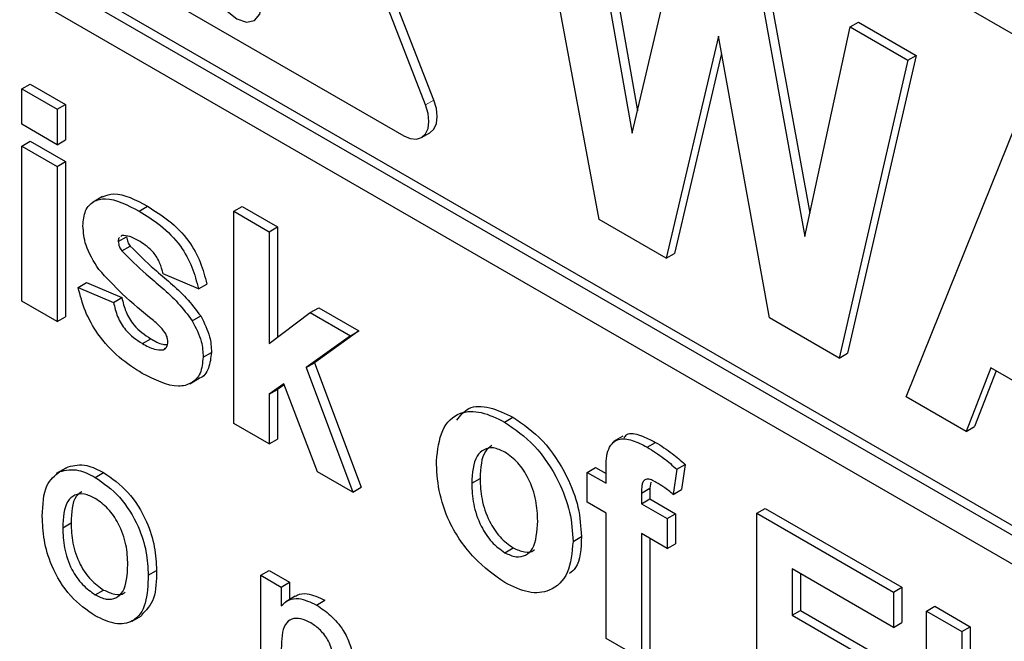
# Paper-space layout 'Blatt2' of a CAD drawing. Header units: millimetres. Extents: x 5 to 418, y 2 to 292.
# Tile 13 of 70: x 100.53 to 103.86, y 181.99 to 184.1. Entities that reach past the tile are written whole.
import ezdxf

# ---------------------------------------------------------------- set-up
doc = ezdxf.new("R2010")
doc.units = ezdxf.units.MM

psp = doc.layouts.new('Blatt2')

# ---------------------------------------------------------------- linework, layer by layer
at = {"color": 7, "linetype": 'Continuous', "lineweight": 25}
for p, q in [((110.0306, 180.5047), (99.5089, 186.5787)), ((101.93, 183.8256), (101.3643, 185.2836)), ((101.9017, 183.8093), (101.336, 185.2673)), ((99.5089, 184.8805), (110.2286, 178.6922)), ((99.5372, 184.8969), (110.2286, 178.7248)), ((110.2286, 178.5942), (99.5089, 184.7826)), ((102.4894, 183.421), (102.2525, 184.701)), ((102.4476, 184.5883), (102.6015, 183.7142)), ((102.4759, 184.6046), (102.6193, 183.7899)), ((102.6015, 183.7142), (102.7643, 184.4055)), ((100.6968, 184.3579), (101.8282, 183.7047)), ((103.0241, 184.2555), (103.1853, 183.3639)), ((103.0524, 184.2718), (103.2023, 183.4426)), ((103.3388, 184.0738), (103.3671, 184.0902)), ((103.3671, 184.0902), (103.5626, 183.9773)), ((102.8934, 184.0424), (102.7163, 183.29)), ((103.0659, 183.0882), (102.8934, 184.0424)), ((103.1853, 183.3639), (103.3388, 184.0738)), ((103.3388, 184.0738), (103.5343, 183.961)), ((102.904, 183.9837), (102.7446, 183.3064)), ((103.5626, 183.9773), (103.33, 182.9684)), ((103.5343, 183.961), (103.5626, 183.9773)), ((103.5343, 183.961), (103.3017, 182.9521)), ((100.5344, 183.8637), (100.5627, 183.8801)), ((100.5627, 183.8801), (100.6823, 183.811)), ((100.5344, 183.8637), (100.654, 183.7947)), ((100.5344, 183.744), (100.5344, 183.8637)), ((100.654, 183.7947), (100.6823, 183.811)), ((100.6823, 183.811), (100.6823, 183.6912)), ((100.654, 183.7947), (100.654, 183.6749)), ((100.654, 183.6749), (100.5344, 183.744)), ((103.5287, 182.821), (103.9029, 183.7482)), ((101.8882, 183.6988), (101.9165, 183.7151)), ((100.5344, 183.6703), (100.5627, 183.6866)), ((100.5627, 183.6866), (100.6823, 183.6175)), ((100.654, 183.6749), (100.6823, 183.6912)), ((100.5344, 183.1452), (100.5344, 183.6703)), ((100.5344, 183.6703), (100.654, 183.6012)), ((100.654, 183.6012), (100.6823, 183.6175)), ((100.6823, 183.6175), (100.6823, 183.0924)), ((100.654, 183.6012), (100.654, 183.0761)), ((100.8079, 183.499), (100.7761, 183.4806)), ((100.9324, 183.4497), (100.9607, 183.4661)), ((101.2524, 183.4493), (101.2807, 183.4656)), ((101.2524, 182.7307), (101.2524, 183.4493)), ((101.2524, 183.4493), (101.372, 183.3802)), ((101.2807, 183.4656), (101.4003, 183.3965)), ((102.7163, 183.29), (102.4894, 183.421)), ((101.372, 183.3802), (101.4003, 183.3965)), ((101.372, 183.3802), (101.372, 183.0017)), ((101.4003, 183.3965), (101.4003, 183.0229)), ((100.8615, 183.3467), (100.8897, 183.3631)), ((100.8739, 183.3672), (100.8701, 183.3641)), ((100.8731, 183.3154), (100.9013, 183.3317)), ((102.7163, 183.29), (102.7446, 183.3064)), ((101.1327, 183.1867), (101.013, 183.2373)), ((100.7258, 183.1913), (100.7541, 183.2076)), ((100.7258, 183.1913), (100.8455, 183.1406)), ((100.7541, 183.2076), (100.8738, 183.1569)), ((101.1327, 183.1867), (101.161, 183.203)), ((100.654, 183.0761), (100.5344, 183.1452)), ((100.8455, 183.1406), (100.8738, 183.1569)), ((101.5116, 183.1061), (101.5399, 183.1224)), ((101.5399, 183.1224), (101.6755, 183.0442)), ((100.654, 183.0761), (100.6823, 183.0924)), ((101.1121, 183.0784), (101.1404, 183.0947)), ((101.372, 183.0017), (101.5116, 183.1061)), ((101.5116, 183.1061), (101.6473, 183.0278)), ((103.3017, 182.9521), (103.0659, 183.0882)), ((101.6755, 183.0442), (101.5253, 182.9361)), ((101.6473, 183.0278), (101.6755, 183.0442)), ((100.9429, 183.0015), (100.9711, 183.0178)), ((101.6473, 183.0278), (101.4971, 182.9198)), ((101.0132, 182.9802), (101.023, 182.9859)), ((101.1487, 182.9552), (101.1769, 182.9716)), ((103.3017, 182.9521), (103.33, 182.9684)), ((101.4971, 182.9198), (101.5253, 182.9361)), ((101.4971, 182.9198), (101.6552, 182.4981)), ((101.5253, 182.9361), (101.6835, 182.5145)), ((103.8153, 182.9194), (103.7318, 182.7038)), ((103.8332, 182.909), (103.7601, 182.7201)), ((104.1953, 182.7001), (103.8153, 182.9194)), ((101.1035, 182.8655), (101.1354, 182.8839)), ((101.4214, 182.8653), (101.372, 182.8297)), ((101.372, 182.8297), (101.4003, 182.8461)), ((101.4226, 182.8621), (101.4003, 182.8461)), ((101.4003, 182.8461), (101.4003, 182.6779)), ((101.5356, 182.5672), (101.4214, 182.8653)), ((101.372, 182.8297), (101.372, 182.6616)), ((103.7318, 182.7038), (103.5287, 182.821)), ((102.1694, 182.7356), (102.1977, 182.7519)), ((101.372, 182.6616), (101.2524, 182.7307)), ((103.7318, 182.7038), (103.7601, 182.7201)), ((101.372, 182.6616), (101.4003, 182.6779)), ((102.57, 182.6878), (102.5381, 182.6694)), ((102.6521, 182.6504), (102.6803, 182.6668)), ((100.6835, 182.5797), (100.6517, 182.5614)), ((100.6634, 182.5678), (100.6917, 182.5841)), ((102.449, 182.565), (102.4773, 182.5813)), ((102.4773, 182.5813), (102.5128, 182.5608)), ((102.7522, 182.5758), (102.7402, 182.4905)), ((102.7522, 182.5758), (102.7804, 182.5921)), ((102.7804, 182.5921), (102.7685, 182.5068)), ((100.7836, 182.5482), (100.8119, 182.5645)), ((101.6552, 182.4981), (101.5356, 182.5672)), ((102.0581, 182.5281), (102.0864, 182.5444)), ((102.449, 182.565), (102.5128, 182.5281)), ((102.449, 182.4637), (102.449, 182.565)), ((102.5128, 182.5281), (102.5128, 182.566)), ((101.6552, 182.4981), (101.6835, 182.5145)), ((102.6325, 182.4948), (102.6608, 182.5111)), ((102.6642, 182.5315), (102.6608, 182.5111)), ((102.6608, 182.5111), (102.6608, 182.4754)), ((102.6325, 182.4948), (102.6325, 182.4591)), ((102.6325, 182.4591), (102.6608, 182.4754)), ((102.6608, 182.4754), (102.7485, 182.4247)), ((102.7402, 182.4905), (102.7685, 182.5068)), ((102.5128, 182.4268), (102.449, 182.4637)), ((102.6325, 182.4591), (102.7202, 182.4084)), ((103.0234, 182.4269), (103.0517, 182.4432)), ((103.0517, 182.4432), (103.5144, 182.1761)), ((102.5128, 182.003), (102.5128, 182.4268)), ((102.7202, 182.4084), (102.7485, 182.4247)), ((102.7485, 182.4247), (102.7485, 182.3234)), ((103.0234, 181.7083), (103.0234, 182.4269)), ((103.0234, 182.4269), (103.4861, 182.1597)), ((100.6732, 182.3775), (100.7015, 182.3938)), ((102.7202, 182.4084), (102.7202, 182.3071)), ((102.4011, 182.3315), (102.4294, 182.3478)), ((102.7202, 182.3071), (102.6325, 182.3577)), ((102.6325, 182.3577), (102.6325, 181.934)), ((102.17, 182.2931), (102.1983, 182.3094)), ((102.6608, 182.3414), (102.6608, 181.9503)), ((102.7202, 182.3071), (102.7485, 182.3234)), ((100.9626, 182.2166), (100.9908, 182.2329)), ((101.3443, 182.2166), (101.3725, 182.2329)), ((101.3443, 181.7631), (101.3443, 182.2166)), ((101.3443, 182.2166), (101.4132, 182.1768)), ((101.3725, 182.2329), (101.4414, 182.1932)), ((103.4861, 182.04), (103.1431, 182.238)), ((103.1431, 182.238), (103.1431, 182.0814)), ((103.1713, 182.2217), (103.1713, 182.0977)), ((101.4132, 182.1768), (101.4414, 182.1932)), ((101.4132, 182.1768), (101.4132, 182.1136)), ((101.4414, 182.1932), (101.4414, 182.1347)), ((103.4861, 182.1597), (103.5144, 182.1761)), ((103.5144, 182.1761), (103.5144, 182.0563)), ((100.7836, 182.1504), (100.8119, 182.1667)), ((101.4602, 182.1456), (101.4284, 182.1272)), ((103.4861, 182.1597), (103.4861, 182.04)), ((101.5328, 182.1158), (101.561, 182.1321)), ((103.5978, 182.0953), (103.6261, 182.1116)), ((103.6261, 182.1116), (103.7457, 182.0425)), ((100.9079, 182.0614), (100.9397, 182.0797)), ((103.1431, 182.0814), (103.1713, 182.0977)), ((103.1431, 182.0814), (103.4622, 181.8972)), ((103.1713, 182.0977), (103.4904, 181.9135)), ((103.5978, 181.3767), (103.5978, 182.0953)), ((103.5978, 182.0953), (103.7174, 182.0262)), ((103.4861, 182.04), (103.5144, 182.0563)), ((103.7174, 182.0262), (103.7457, 182.0425)), ((103.7457, 182.0425), (103.7457, 181.324)), ((103.7174, 182.0262), (103.7174, 181.3076)), ((102.6325, 181.934), (102.5128, 182.003))]:
    psp.add_line(p, q, dxfattribs=at)
at = {"color": 7, "linetype": 'Continuous', "lineweight": 18}
psp.add_line((101.9017, 183.8093), (101.93, 183.8256), dxfattribs=at)
at = {"color": 7, "linetype": 'Continuous', "lineweight": 25, "flags": 128}
for points in [[(101.3474, 184.1502), (101.3409, 184.1915), (101.3225, 184.2339), (101.295, 184.271), (101.2625, 184.2972), (101.23, 184.3085), (101.2025, 184.3031), (101.1841, 184.282), (101.1777, 184.2482), (101.1841, 184.207), (101.2025, 184.1646), (101.23, 184.1274), (101.2625, 184.1012), (101.295, 184.0899), (101.3225, 184.0953), (101.3409, 184.1165), (101.3474, 184.1502)], [(101.8282, 183.7047), (101.8502, 183.6954), (101.8706, 183.6934), (101.8882, 183.6988), (101.9017, 183.7113), (101.9102, 183.73), (101.9131, 183.7537), (101.9102, 183.7808), (101.9017, 183.8093)], [(101.9165, 183.7151), (101.9165, 183.7151), (101.93, 183.7276), (101.9385, 183.7464), (101.9413, 183.7701), (101.9385, 183.7971), (101.93, 183.8256)]]:
    psp.add_lwpolyline(points, dxfattribs=at)
at = {"color": 7, "linetype": 'Continuous', "lineweight": 25}
for points, knots in [([(100.8081, 183.4986), (100.8206, 183.503), (100.8636, 183.5183), (100.9204, 183.4877), (100.9607, 183.4661)], [0, 0, 0, 0, 0.290832, 1, 1, 1, 1]), ([(100.7418, 183.4001), (100.7435, 183.4183), (100.7468, 183.4546), (100.7765, 183.4854), (100.836, 183.4998), (100.8927, 183.4704), (100.9324, 183.4497)], [0, 0, 0, 0, 0.186756, 0.373549, 0.56049, 1, 1, 1, 1]), ([(100.9324, 183.4497), (100.9567, 183.4348), (101.005, 183.405), (101.0705, 183.34), (101.1141, 183.2602), (101.1265, 183.2112), (101.1327, 183.1867)], [0, 0, 0, 0, 0.280825, 0.559925, 0.77968, 1, 1, 1, 1]), ([(100.9607, 183.4661), (100.9849, 183.4511), (101.0333, 183.4214), (101.0988, 183.3563), (101.1424, 183.2765), (101.1548, 183.2275), (101.161, 183.203)], [0, 0, 0, 0, 0.280825, 0.559925, 0.77968, 1, 1, 1, 1]), ([(100.7958, 183.2521), (100.7784, 183.2797), (100.7473, 183.3291), (100.7435, 183.3784), (100.7418, 183.4001)], [0, 0, 0, 0, 0.558645, 1, 1, 1, 1]), ([(100.8656, 183.3605), (100.865, 183.3601), (100.8616, 183.3578), (100.8615, 183.3517), (100.8615, 183.3467)], [0, 0, 0, 0, 0.176554, 1, 1, 1, 1]), ([(100.8615, 183.3467), (100.8622, 183.3408), (100.8636, 183.3301), (100.8702, 183.3199), (100.8731, 183.3154)], [0, 0, 0, 0, 0.558274, 1, 1, 1, 1]), ([(100.9355, 183.3466), (100.9235, 183.3535), (100.902, 183.3657), (100.8825, 183.3667), (100.8739, 183.3672)], [0, 0, 0, 0, 0.5610172, 1, 1, 1, 1]), ([(100.8897, 183.3631), (100.8905, 183.3571), (100.8919, 183.3464), (100.8984, 183.3362), (100.9013, 183.3317)], [0, 0, 0, 0, 0.558274, 1, 1, 1, 1]), ([(101.013, 183.2373), (101.01, 183.2499), (101.0038, 183.2749), (100.9768, 183.3195), (100.9512, 183.3363), (100.9355, 183.3466)], [0, 0, 0, 0, 0.2808102, 0.5607583, 1, 1, 1, 1]), ([(100.8731, 183.3154), (100.9003, 183.2885), (100.9453, 183.244), (101.0102, 183.1908), (101.0645, 183.1407), (101.0963, 183.0991), (101.1121, 183.0784)], [0, 0, 0, 0, 0.339607, 0.560063, 0.78038, 1, 1, 1, 1]), ([(100.9013, 183.3317), (100.9286, 183.3048), (100.9736, 183.2603), (101.0385, 183.2071), (101.0928, 183.157), (101.1246, 183.1155), (101.1404, 183.0947)], [0, 0, 0, 0, 0.339607, 0.560063, 0.78038, 1, 1, 1, 1]), ([(100.9803, 183.0791), (100.9447, 183.1081), (100.8812, 183.1598), (100.8218, 183.2239), (100.7958, 183.2521)], [0, 0, 0, 0, 0.560705, 1, 1, 1, 1]), ([(100.9427, 182.9002), (100.9163, 182.917), (100.8634, 182.9504), (100.7945, 183.0254), (100.7462, 183.1111), (100.7326, 183.1646), (100.7258, 183.1913)], [0, 0, 0, 0, 0.280651, 0.560003, 0.779956, 1, 1, 1, 1]), ([(100.8738, 183.1569), (100.8774, 183.141), (100.8846, 183.1093), (100.9187, 183.0525), (100.9512, 183.031), (100.9711, 183.0178)], [0, 0, 0, 0, 0.280993, 0.560665, 1, 1, 1, 1]), ([(100.8455, 183.1406), (100.8491, 183.1247), (100.8563, 183.093), (100.8904, 183.0362), (100.923, 183.0146), (100.9429, 183.0015)], [0, 0, 0, 0, 0.280993, 0.560665, 1, 1, 1, 1]), ([(101.0204, 183.0381), (101.0133, 183.0467), (101.0006, 183.0622), (100.9865, 183.0739), (100.9803, 183.0791)], [0, 0, 0, 0, 0.558614, 1, 1, 1, 1]), ([(101.1121, 183.0784), (101.1243, 183.0547), (101.146, 183.0124), (101.1479, 182.9728), (101.1487, 182.9552)], [0, 0, 0, 0, 0.558015, 1, 1, 1, 1]), ([(101.1404, 183.0947), (101.1526, 183.0711), (101.1743, 183.0287), (101.1761, 182.9891), (101.1769, 182.9716)], [0, 0, 0, 0, 0.558015, 1, 1, 1, 1]), ([(100.9711, 183.0178), (100.9851, 183.0098), (101.0047, 182.9984), (101.0221, 182.9979), (101.0272, 182.9978)], [0, 0, 0, 0, 0.711845, 1, 1, 1, 1]), ([(101.029, 183.0075), (101.0286, 183.0131), (101.0279, 183.023), (101.0227, 183.0335), (101.0204, 183.0381)], [0, 0, 0, 0, 0.559319, 1, 1, 1, 1]), ([(100.9429, 183.0015), (100.9567, 182.9938), (100.9815, 182.9801), (101.0035, 182.9802), (101.0132, 182.9802)], [0, 0, 0, 0, 0.560783, 1, 1, 1, 1]), ([(101.0177, 182.9841), (101.0209, 182.9859), (101.0279, 182.9901), (101.0286, 183.0013), (101.029, 183.0075)], [0, 0, 0, 0, 0.44903, 1, 1, 1, 1]), ([(101.1487, 182.9552), (101.1466, 182.9358), (101.1426, 182.8969), (101.1099, 182.8648), (101.0466, 182.8478), (100.9855, 182.8786), (100.9427, 182.9002)], [0, 0, 0, 0, 0.186725, 0.373655, 0.5608, 1, 1, 1, 1]), ([(101.1769, 182.9716), (101.1747, 182.9526), (101.1703, 182.9147), (101.1504, 182.888), (101.1356, 182.8843), (101.1352, 182.8842)], [0, 0, 0, 0, 0.493022, 0.986586, 1, 1, 1, 1]), ([(102.0073, 182.7415), (102.0195, 182.7573), (102.0459, 182.7915), (102.1183, 182.7897), (102.1712, 182.7645), (102.1977, 182.7519)], [0, 0, 0, 0, 0.30151, 0.650518, 1, 1, 1, 1]), ([(101.9384, 182.6045), (101.9427, 182.6412), (101.9512, 182.7145), (102.0104, 182.7716), (102.0893, 182.7742), (102.1427, 182.7485), (102.1694, 182.7356)], [0, 0, 0, 0, 0.2799501, 0.5591471, 0.779424, 1, 1, 1, 1]), ([(102.1977, 182.7519), (102.2324, 182.7279), (102.3017, 182.68), (102.3792, 182.5618), (102.4235, 182.4455), (102.4274, 182.3804), (102.4294, 182.3478)], [0, 0, 0, 0, 0.279785, 0.559124, 0.779388, 1, 1, 1, 1]), ([(102.1694, 182.7356), (102.2041, 182.7116), (102.2735, 182.6636), (102.3509, 182.5455), (102.3952, 182.4292), (102.3992, 182.3641), (102.4011, 182.3315)], [0, 0, 0, 0, 0.279785, 0.559124, 0.779388, 1, 1, 1, 1]), ([(102.5128, 182.566), (102.5128, 182.5913), (102.5126, 182.6414), (102.5481, 182.6832), (102.6012, 182.6769), (102.6351, 182.6593), (102.6521, 182.6504)], [0, 0, 0, 0, 0.2818009, 0.5577695, 0.7784647, 1, 1, 1, 1]), ([(102.5739, 182.6825), (102.5767, 182.6864), (102.5884, 182.7023), (102.6305, 182.6916), (102.6637, 182.6751), (102.6803, 182.6668)], [0, 0, 0, 0, 0.140873, 0.56962, 1, 1, 1, 1]), ([(102.17, 182.6339), (102.157, 182.6399), (102.131, 182.652), (102.0984, 182.6444), (102.0635, 182.6122), (102.0603, 182.5628), (102.0581, 182.5281)], [0, 0, 0, 0, 0.186985, 0.373878, 0.561022, 1, 1, 1, 1]), ([(102.1259, 182.6562), (102.1182, 182.6503), (102.0905, 182.6291), (102.0881, 182.5799), (102.0864, 182.5444)], [0, 0, 0, 0, 0.278205, 1, 1, 1, 1]), ([(102.6521, 182.6504), (102.671, 182.6386), (102.705, 182.6175), (102.7377, 182.5885), (102.7522, 182.5758)], [0, 0, 0, 0, 0.559885, 1, 1, 1, 1]), ([(102.6803, 182.6668), (102.6993, 182.6549), (102.7332, 182.6338), (102.766, 182.6049), (102.7804, 182.5921)], [0, 0, 0, 0, 0.559885, 1, 1, 1, 1]), ([(102.2815, 182.4002), (102.2806, 182.423), (102.2788, 182.4687), (102.2549, 182.5398), (102.2157, 182.6011), (102.1853, 182.623), (102.17, 182.6339)], [0, 0, 0, 0, 0.281043, 0.560553, 0.78042, 1, 1, 1, 1]), ([(100.6634, 182.5678), (100.6838, 182.5723), (100.7202, 182.5805), (100.7642, 182.5581), (100.7836, 182.5482)], [0, 0, 0, 0, 0.559033, 1, 1, 1, 1]), ([(100.6917, 182.5841), (100.7121, 182.5887), (100.7485, 182.5968), (100.7925, 182.5744), (100.8119, 182.5645)], [0, 0, 0, 0, 0.559033, 1, 1, 1, 1]), ([(102.1702, 182.1916), (102.1349, 182.2166), (102.0645, 182.2665), (101.9818, 182.3859), (101.9431, 182.5057), (101.94, 182.5715), (101.9384, 182.6045)], [0, 0, 0, 0, 0.2801445, 0.5588988, 0.7790531, 1, 1, 1, 1]), ([(100.6043, 182.417), (100.6058, 182.4551), (100.6086, 182.523), (100.6467, 182.5541), (100.6634, 182.5678)], [0, 0, 0, 0, 0.5609635, 1, 1, 1, 1]), ([(100.7836, 182.5482), (100.8119, 182.5283), (100.8683, 182.4886), (100.9297, 182.3895), (100.9591, 182.2951), (100.9614, 182.2428), (100.9626, 182.2166)], [0, 0, 0, 0, 0.279556, 0.5586, 0.778991, 1, 1, 1, 1]), ([(100.8119, 182.5645), (100.8402, 182.5447), (100.8966, 182.505), (100.958, 182.4059), (100.9874, 182.3115), (100.9897, 182.2591), (100.9908, 182.2329)], [0, 0, 0, 0, 0.279556, 0.5586, 0.778991, 1, 1, 1, 1]), ([(102.0864, 182.5444), (102.0873, 182.5214), (102.0891, 182.4755), (102.1129, 182.4041), (102.1524, 182.3423), (102.183, 182.3204), (102.1983, 182.3094)], [0, 0, 0, 0, 0.2810154, 0.5604643, 0.7803935, 1, 1, 1, 1]), ([(102.683, 182.5313), (102.6774, 182.5342), (102.6664, 182.5401), (102.6501, 182.5439), (102.6327, 182.5328), (102.6326, 182.5104), (102.6325, 182.4948)], [0, 0, 0, 0, 0.1878021, 0.3749535, 0.5606786, 1, 1, 1, 1]), ([(102.0581, 182.5281), (102.059, 182.5051), (102.0608, 182.4592), (102.0846, 182.3877), (102.1241, 182.326), (102.1547, 182.304), (102.17, 182.2931)], [0, 0, 0, 0, 0.2810154, 0.5604643, 0.7803935, 1, 1, 1, 1]), ([(102.7402, 182.4905), (102.7296, 182.499), (102.7107, 182.5144), (102.6915, 182.5261), (102.683, 182.5313)], [0, 0, 0, 0, 0.559847, 1, 1, 1, 1]), ([(100.7836, 182.4766), (100.771, 182.4826), (100.7458, 182.4947), (100.7128, 182.4901), (100.678, 182.4598), (100.6752, 182.4114), (100.6732, 182.3775)], [0, 0, 0, 0, 0.187137, 0.374025, 0.561097, 1, 1, 1, 1]), ([(100.738, 182.4996), (100.7312, 182.4948), (100.7045, 182.4757), (100.7028, 182.4288), (100.7015, 182.3938)], [0, 0, 0, 0, 0.254643, 1, 1, 1, 1]), ([(100.8937, 182.2526), (100.8928, 182.2747), (100.8912, 182.3187), (100.8669, 182.3877), (100.8277, 182.4456), (100.7983, 182.4663), (100.7836, 182.4766)], [0, 0, 0, 0, 0.2810641, 0.5603164, 0.7801741, 1, 1, 1, 1]), ([(100.7836, 182.0788), (100.7548, 182.099), (100.6972, 182.1392), (100.6347, 182.2412), (100.6076, 182.3371), (100.6054, 182.3904), (100.6043, 182.417)], [0, 0, 0, 0, 0.279616, 0.558371, 0.778858, 1, 1, 1, 1]), ([(100.6732, 182.3775), (100.674, 182.3551), (100.6757, 182.3106), (100.6988, 182.2405), (100.739, 182.1818), (100.7687, 182.1609), (100.7836, 182.1504)], [0, 0, 0, 0, 0.281129, 0.560384, 0.780159, 1, 1, 1, 1]), ([(100.7015, 182.3938), (100.7023, 182.3715), (100.704, 182.3269), (100.7271, 182.2568), (100.7672, 182.1981), (100.797, 182.1772), (100.8119, 182.1667)], [0, 0, 0, 0, 0.281129, 0.560384, 0.780159, 1, 1, 1, 1]), ([(102.17, 182.2931), (102.1831, 182.287), (102.2091, 182.275), (102.2419, 182.2827), (102.2762, 182.3158), (102.2793, 182.3654), (102.2815, 182.4002)], [0, 0, 0, 0, 0.18693, 0.373819, 0.560978, 1, 1, 1, 1]), ([(102.4294, 182.3478), (102.4281, 182.3071), (102.4263, 182.2525), (102.3966, 182.2282), (102.3891, 182.2221)], [0, 0, 0, 0, 0.746792, 1, 1, 1, 1]), ([(102.4011, 182.3315), (102.3977, 182.2934), (102.3909, 182.2171), (102.3296, 182.1613), (102.2519, 182.152), (102.1974, 182.1784), (102.1702, 182.1916)], [0, 0, 0, 0, 0.279924, 0.559367, 0.779516, 1, 1, 1, 1]), ([(102.1983, 182.3094), (102.2111, 182.3037), (102.2368, 182.2922), (102.2616, 182.2944), (102.2698, 182.3026), (102.2704, 182.3032)], [0, 0, 0, 0, 0.482219, 0.964333, 1, 1, 1, 1]), ([(100.7836, 182.1504), (100.7964, 182.1444), (100.8219, 182.1322), (100.8547, 182.1379), (100.8893, 182.1693), (100.8919, 182.2183), (100.8937, 182.2526)], [0, 0, 0, 0, 0.187044, 0.373945, 0.560983, 1, 1, 1, 1]), ([(100.9626, 182.2166), (100.9616, 182.1833), (100.9597, 182.1171), (100.9177, 182.0564), (100.8522, 182.0471), (100.8065, 182.0682), (100.7836, 182.0788)], [0, 0, 0, 0, 0.281033, 0.559513, 0.779602, 1, 1, 1, 1]), ([(100.9908, 182.2329), (100.9904, 182.1987), (100.9896, 182.1321), (100.9555, 182.0976), (100.9389, 182.0808)], [0, 0, 0, 0, 0.512915, 1, 1, 1, 1]), ([(100.8119, 182.1667), (100.8245, 182.161), (100.8496, 182.1494), (100.8752, 182.1505), (100.8838, 182.159), (100.885, 182.1601)], [0, 0, 0, 0, 0.465388, 0.930416, 1, 1, 1, 1]), ([(101.461, 182.1444), (101.463, 182.146), (101.4735, 182.1544), (101.5069, 182.157), (101.5405, 182.1415), (101.561, 182.1321)], [0, 0, 0, 0, 0.08724, 0.442807, 1, 1, 1, 1]), ([(101.4132, 182.1136), (101.4212, 182.1209), (101.4373, 182.1356), (101.4781, 182.1415), (101.512, 182.1255), (101.5328, 182.1158)], [0, 0, 0, 0, 0.280554, 0.560815, 1, 1, 1, 1]), ([(101.5328, 182.1158), (101.5488, 182.105), (101.5808, 182.0835), (101.6221, 182.0358), (101.6479, 181.982), (101.6544, 181.95), (101.6576, 181.934)], [0, 0, 0, 0, 0.2802155, 0.5599712, 0.7796359, 1, 1, 1, 1]), ([(101.5136, 182.0552), (101.5021, 182.0608), (101.479, 182.0719), (101.4478, 182.0708), (101.4149, 182.044), (101.4139, 181.9985), (101.4132, 181.9665)], [0, 0, 0, 0, 0.187273, 0.374362, 0.56054, 1, 1, 1, 1]), ([(101.5923, 181.8907), (101.5922, 181.9068), (101.592, 181.9388), (101.5779, 181.991), (101.5464, 182.0329), (101.5245, 182.0478), (101.5136, 182.0552)], [0, 0, 0, 0, 0.28168, 0.559785, 0.779587, 1, 1, 1, 1])]:
    psp.add_open_spline(points, degree=3, knots=knots, dxfattribs=at)

doc.saveas('drawing.dxf')
